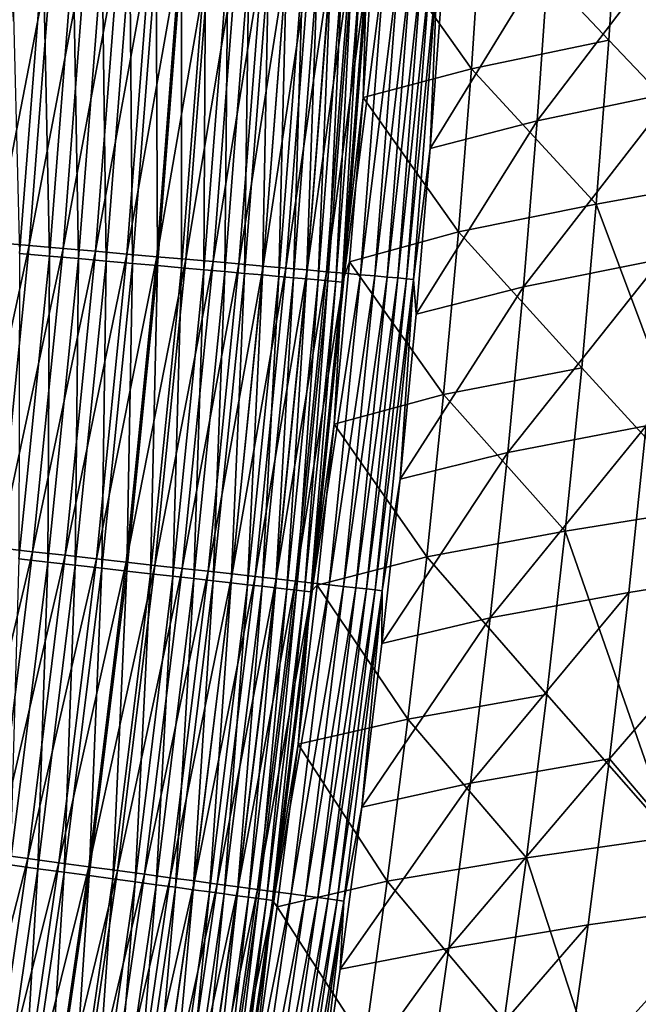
# Model space of a CAD drawing. Header units: metres. Extents: x 0 to 1400, y -1400 to 0.
# Tile 249 of 256: x 1252 to 1278, y -598 to -557. Entities that reach past the tile are written whole.
import ezdxf

# ---------------------------------------------------------------- set-up
doc = ezdxf.new("R2010")
doc.units = ezdxf.units.M

msp = doc.modelspace()

# ---------------------------------------------------------------- linework, layer by layer
at = {"layer": 'None'}
for points in [[(1282.763184, -563.29718, -311.780365), (1283.700562, -549.399353, -311.768768), (1277.67981, -550.602539, -367.761932)], [(1271.917725, -551.856812, -423.747559), (1277.238403, -557.498962, -367.766785), (1277.67981, -550.602539, -367.761932)], [(1277.238403, -557.498962, -367.766785), (1282.763184, -563.29718, -311.780365), (1277.67981, -550.602539, -367.761932)], [(1271.917725, -551.856812, -423.747559), (1267.388672, -552.950806, -468.886078), (1271.459595, -558.708496, -423.750793)], [(1277.238403, -557.498962, -367.766785), (1271.917725, -551.856812, -423.747559), (1271.459595, -558.708496, -423.750793)], [(1280.47644, -552.659485, -368.087372), (1274.221069, -560.892273, -424.044281), (1274.709839, -553.913086, -424.041046)], [(1274.221069, -560.892273, -424.044281), (1280.47644, -552.659485, -368.087372), (1280.004272, -559.684021, -368.092255)], [(1267.388672, -552.950806, -468.886078), (1266.904907, -559.915649, -468.8862), (1271.459595, -558.708496, -423.750793)], [(1266.904907, -559.915649, -468.8862), (1267.388672, -552.950806, -468.886078), (1267.047241, -554.620422, -470.465881)], [(1251.412598, -566.00293, -497.822571), (1252.394043, -553.292969, -497.822388), (1253.859619, -553.387695, -496.870026)], [(1251.412598, -566.00293, -497.822571), (1253.859619, -553.387695, -496.870026), (1252.875366, -566.13208, -496.870209)], [(1252.875366, -566.13208, -496.870209), (1253.859619, -553.387695, -496.870026), (1255.279907, -553.479492, -495.851532)], [(1255.279907, -553.479492, -495.851532), (1254.292847, -566.257263, -495.851746), (1252.875366, -566.13208, -496.870209)], [(1256.651611, -553.568176, -494.768951), (1254.292847, -566.257263, -495.851746), (1255.279907, -553.479492, -495.851532)], [(1256.651611, -553.568176, -494.768951), (1255.662109, -566.378235, -494.769165), (1254.292847, -566.257263, -495.851746)], [(1257.971924, -553.653564, -493.624268), (1255.662109, -566.378235, -494.769165), (1256.651611, -553.568176, -494.768951)], [(1252.463501, -566.464172, -493.45578), (1253.455444, -553.72998, -493.45578), (1252.147095, -553.644287, -494.39389)], [(1253.724731, -566.57666, -492.458649), (1253.455444, -553.72998, -493.45578), (1252.463501, -566.464172, -493.45578)], [(1253.455444, -553.72998, -493.45578), (1253.724731, -566.57666, -492.458649), (1254.719116, -553.812683, -492.458618)], [(1254.719116, -553.812683, -492.458618), (1253.724731, -566.57666, -492.458649), (1254.938721, -566.684937, -491.404266)], [(1254.938721, -566.684937, -491.404266), (1255.935425, -553.892334, -491.404236), (1254.719116, -553.812683, -492.458618)], [(1256.102661, -566.788818, -490.294678), (1255.935425, -553.892334, -491.404236), (1254.938721, -566.684937, -491.404266)], [(1255.662109, -566.378235, -494.769165), (1257.971924, -553.653564, -493.624268), (1256.979858, -566.494629, -493.624481)], [(1256.102661, -566.788818, -490.294678), (1257.101685, -553.96875, -490.294617), (1255.935425, -553.892334, -491.404236)], [(1257.214478, -566.888, -489.132263), (1257.101685, -553.96875, -490.294617), (1256.102661, -566.788818, -490.294678)], [(1256.979858, -566.494629, -493.624481), (1257.971924, -553.653564, -493.624268), (1259.238037, -553.735352, -492.419647)], [(1256.979858, -566.494629, -493.624481), (1259.238037, -553.735352, -492.419647), (1258.24353, -566.606201, -492.419861)], [(1257.214478, -566.888, -489.132263), (1258.215698, -554.041687, -489.132233), (1257.101685, -553.96875, -490.294617)], [(1258.24353, -566.606201, -492.419861), (1259.238037, -553.735352, -492.419647), (1260.447266, -553.813538, -491.157715)], [(1260.447266, -553.813538, -491.157715), (1259.450562, -566.71283, -491.157959), (1258.24353, -566.606201, -492.419861)], [(1261.597656, -553.887939, -489.841309), (1259.450562, -566.71283, -491.157959), (1260.447266, -553.813538, -491.157715)], [(1261.597656, -553.887939, -489.841309), (1260.598633, -566.81427, -489.841522), (1259.450562, -566.71283, -491.157959)], [(1262.686646, -553.958374, -488.473175), (1260.598633, -566.81427, -489.841522), (1261.597656, -553.887939, -489.841309)], [(1262.686646, -553.958374, -488.473175), (1261.685669, -566.910278, -488.473419), (1260.598633, -566.81427, -489.841522)], [(1263.712036, -554.024658, -487.056152), (1261.685669, -566.910278, -488.473419), (1262.686646, -553.958374, -488.473175)], [(1274.221069, -560.892273, -424.044281), (1269.734253, -562.050598, -469.177216), (1274.709839, -553.913086, -424.041046)], [(1269.734253, -562.050598, -469.177216), (1270.243652, -555.06488, -469.177277), (1274.709839, -553.913086, -424.041046)], [(1258.272095, -566.982361, -487.919678), (1258.215698, -554.041687, -489.132233), (1257.214478, -566.888, -489.132263)], [(1258.215698, -554.041687, -489.132233), (1258.272095, -566.982361, -487.919678), (1259.275269, -554.111084, -487.919617)], [(1259.275269, -554.111084, -487.919617), (1258.272095, -566.982361, -487.919678), (1259.273315, -567.071655, -486.659424)], [(1259.273315, -567.071655, -486.659424), (1260.278442, -554.176758, -486.659363), (1259.275269, -554.111084, -487.919617)], [(1260.216187, -567.155823, -485.354126), (1260.278442, -554.176758, -486.659363), (1259.273315, -567.071655, -486.659424)], [(1260.216187, -567.155823, -485.354126), (1261.223145, -554.238647, -485.354034), (1260.278442, -554.176758, -486.659363)], [(1261.098389, -567.234558, -484.006348), (1261.223145, -554.238647, -485.354034), (1260.216187, -567.155823, -485.354126)], [(1261.098389, -567.234558, -484.006348), (1262.107056, -554.29657, -484.006226), (1261.223145, -554.238647, -485.354034)], [(1261.917847, -567.307678, -482.618652), (1262.107056, -554.29657, -484.006226), (1261.098389, -567.234558, -484.006348)], [(1263.712036, -554.024658, -487.056152), (1262.709106, -567.000671, -487.056396), (1261.685669, -566.910278, -488.473419)], [(1261.917847, -567.307678, -482.618652), (1262.928223, -554.350342, -482.61853), (1262.107056, -554.29657, -484.006226)], [(1262.672607, -567.375, -481.193634), (1262.928223, -554.350342, -482.61853), (1261.917847, -567.307678, -482.618652)], [(1262.672607, -567.375, -481.193634), (1263.684448, -554.399902, -481.193481), (1262.928223, -554.350342, -482.61853)], [(1263.360718, -567.436462, -479.73407), (1263.684448, -554.399902, -481.193481), (1262.672607, -567.375, -481.193634)], [(1264.671631, -554.086731, -485.593048), (1262.709106, -567.000671, -487.056396), (1263.712036, -554.024658, -487.056152)], [(1264.671631, -554.086731, -485.593048), (1263.66687, -567.085327, -485.593262), (1262.709106, -567.000671, -487.056396)], [(1263.360718, -567.436462, -479.73407), (1264.373779, -554.445068, -479.733917), (1263.684448, -554.399902, -481.193481)], [(1265.56311, -554.144348, -484.086609), (1263.66687, -567.085327, -485.593262), (1264.671631, -554.086731, -485.593048)], [(1265.56311, -554.144348, -484.086609), (1264.556641, -567.16394, -484.086823), (1263.66687, -567.085327, -485.593262)], [(1266.384033, -554.197449, -482.539642), (1264.556641, -567.16394, -484.086823), (1265.56311, -554.144348, -484.086609)], [(1266.384033, -554.197449, -482.539642), (1265.376099, -567.236328, -482.539856), (1264.556641, -567.16394, -484.086823)], [(1267.132568, -554.24585, -480.9552), (1265.376099, -567.236328, -482.539856), (1266.384033, -554.197449, -482.539642)], [(1267.132568, -554.24585, -480.9552), (1266.123047, -567.302368, -480.955414), (1265.376099, -567.236328, -482.539856)], [(1267.807129, -554.28949, -479.337311), (1266.123047, -567.302368, -480.955414), (1267.132568, -554.24585, -480.9552)], [(1267.807129, -554.28949, -479.337311), (1266.796509, -567.361877, -479.337524), (1266.123047, -567.302368, -480.955414)], [(1268.40686, -554.328308, -477.690155), (1266.796509, -567.361877, -479.337524), (1267.807129, -554.28949, -479.337311)], [(1268.40686, -554.328308, -477.690155), (1267.395142, -567.414795, -477.690369), (1266.796509, -567.361877, -479.337524)], [(1268.930664, -554.362244, -476.018066), (1267.395142, -567.414795, -477.690369), (1268.40686, -554.328308, -477.690155)], [(1268.930664, -554.362244, -476.018066), (1267.917847, -567.460999, -476.01828), (1267.395142, -567.414795, -477.690369)], [(1269.377441, -554.391113, -474.325256), (1267.917847, -567.460999, -476.01828), (1268.930664, -554.362244, -476.018066)], [(1269.377441, -554.391113, -474.325256), (1268.36377, -567.500427, -474.325439), (1267.917847, -567.460999, -476.01828)], [(1269.745972, -554.415039, -472.615936), (1268.36377, -567.500427, -474.325439), (1269.377441, -554.391113, -474.325256)], [(1268.731689, -567.532959, -472.616119), (1268.36377, -567.500427, -474.325439), (1269.745972, -554.415039, -472.615936)], [(1269.745972, -554.415039, -472.615936), (1270.035278, -554.433777, -470.894409), (1268.731689, -567.532959, -472.616119)], [(1263.980957, -567.491821, -478.243683), (1264.373779, -554.445068, -479.733917), (1263.360718, -567.436462, -479.73407)], [(1263.980957, -567.491821, -478.243683), (1264.995239, -554.48584, -478.2435), (1264.373779, -554.445068, -479.733917)], [(1264.532349, -567.541016, -476.726349), (1264.995239, -554.48584, -478.2435), (1263.980957, -567.491821, -478.243683)], [(1264.532349, -567.541016, -476.726349), (1265.547607, -554.522034, -476.726166), (1264.995239, -554.48584, -478.2435)], [(1265.013794, -567.584045, -475.186035), (1265.547607, -554.522034, -476.726166), (1264.532349, -567.541016, -476.726349)], [(1265.013794, -567.584045, -475.186035), (1266.030029, -554.55365, -475.185822), (1265.547607, -554.522034, -476.726166)], [(1265.424438, -567.620728, -473.626617), (1266.030029, -554.55365, -475.185822), (1265.013794, -567.584045, -475.186035)], [(1265.424438, -567.620728, -473.626617), (1266.441406, -554.580627, -473.626373), (1266.030029, -554.55365, -475.185822)], [(1265.424438, -567.620728, -473.626617), (1265.763184, -567.651001, -472.052002), (1266.441406, -554.580627, -473.626373)], [(1265.763184, -567.651001, -472.052002), (1266.780884, -554.602905, -472.051758), (1266.441406, -554.580627, -473.626373)], [(1265.763184, -567.651001, -472.052002), (1266.029053, -567.674744, -470.466156), (1266.780884, -554.602905, -472.051758)], [(1266.029053, -567.674744, -470.466156), (1267.047241, -554.620422, -470.465881), (1266.780884, -554.602905, -472.051758)], [(1266.029053, -567.674744, -470.466156), (1266.904907, -559.915649, -468.8862), (1267.047241, -554.620422, -470.465881)], [(1270.035278, -554.433777, -470.894409), (1269.020508, -567.558533, -470.894562), (1268.731689, -567.532959, -472.616119)], [(1270.035278, -554.433777, -470.894409), (1269.734253, -562.050598, -469.177216), (1269.020508, -567.558533, -470.894562)], [(1270.035278, -554.433777, -470.894409), (1270.243652, -555.06488, -469.177277), (1269.734253, -562.050598, -469.177216)], [(1276.712158, -564.389893, -367.771606), (1277.238403, -557.498962, -367.766785), (1271.459595, -558.708496, -423.750793)], [(1282.763184, -563.29718, -311.780365), (1277.238403, -557.498962, -367.766785), (1276.712158, -564.389893, -367.771606)], [(1271.459595, -558.708496, -423.750793), (1266.904907, -559.915649, -468.8862), (1270.917114, -565.554749, -423.754028)], [(1270.917114, -565.554749, -423.754028), (1276.712158, -564.389893, -367.771606), (1271.459595, -558.708496, -423.750793)], [(1273.64624, -567.866638, -424.047516), (1280.004272, -559.684021, -368.092255), (1279.445557, -566.703796, -368.097107)], [(1273.64624, -567.866638, -424.047516), (1274.221069, -560.892273, -424.044281), (1280.004272, -559.684021, -368.092255)], [(1266.029053, -567.674744, -470.466156), (1266.338867, -566.818542, -468.885834), (1266.904907, -559.915649, -468.8862)], [(1266.904907, -559.915649, -468.8862), (1266.338867, -566.818542, -468.885834), (1270.917114, -565.554749, -423.754028)], [(1273.64624, -567.866638, -424.047516), (1269.138916, -569.018921, -469.176636), (1274.221069, -560.892273, -424.044281)], [(1269.138916, -569.018921, -469.176636), (1269.734253, -562.050598, -469.177216), (1274.221069, -560.892273, -424.044281)], [(1269.734253, -562.050598, -469.177216), (1269.138916, -569.018921, -469.176636), (1269.020508, -567.558533, -470.894562)], [(1281.489258, -577.168518, -311.791626), (1282.763184, -563.29718, -311.780365), (1276.712158, -564.389893, -367.771606)], [(1270.917114, -565.554749, -423.754028), (1276.102173, -571.274292, -367.776367), (1276.712158, -564.389893, -367.771606)], [(1276.102173, -571.274292, -367.776367), (1281.489258, -577.168518, -311.791626), (1276.712158, -564.389893, -367.771606)], [(1270.917114, -565.554749, -423.754028), (1266.338867, -566.818542, -468.885834), (1270.291382, -572.394531, -423.757233)], [(1270.917114, -565.554749, -423.754028), (1270.291382, -572.394531, -423.757233), (1276.102173, -571.274292, -367.776367)], [(1250.140259, -578.690063, -497.822418), (1251.412598, -566.00293, -497.822571), (1252.875366, -566.13208, -496.870209)], [(1252.875366, -566.13208, -496.870209), (1251.599609, -578.852966, -496.870026), (1250.140259, -578.690063, -497.822418)], [(1254.292847, -566.257263, -495.851746), (1251.599609, -578.852966, -496.870026), (1252.875366, -566.13208, -496.870209)], [(1254.292847, -566.257263, -495.851746), (1253.013672, -579.010803, -495.851501), (1251.599609, -578.852966, -496.870026)], [(1255.662109, -566.378235, -494.769165), (1253.013672, -579.010803, -495.851501), (1254.292847, -566.257263, -495.851746)], [(1253.013672, -579.010803, -495.851501), (1255.662109, -566.378235, -494.769165), (1254.379517, -579.163269, -494.76886)], [(1254.379517, -579.163269, -494.76886), (1255.662109, -566.378235, -494.769165), (1256.979858, -566.494629, -493.624481)], [(1252.438721, -579.315613, -492.45816), (1253.724731, -566.57666, -492.458649), (1252.463501, -566.464172, -493.45578)], [(1253.649658, -579.451904, -491.403748), (1253.724731, -566.57666, -492.458649), (1252.438721, -579.315613, -492.45816)], [(1253.724731, -566.57666, -492.458649), (1253.649658, -579.451904, -491.403748), (1254.938721, -566.684937, -491.404266)], [(1254.938721, -566.684937, -491.404266), (1253.649658, -579.451904, -491.403748), (1254.810791, -579.582581, -490.294098)], [(1254.379517, -579.163269, -494.76886), (1256.979858, -566.494629, -493.624481), (1255.694214, -579.309998, -493.624146)], [(1254.810791, -579.582581, -490.294098), (1256.102661, -566.788818, -490.294678), (1254.938721, -566.684937, -491.404266)], [(1255.919922, -579.707397, -489.131653), (1256.102661, -566.788818, -490.294678), (1254.810791, -579.582581, -490.294098)], [(1255.694214, -579.309998, -493.624146), (1256.979858, -566.494629, -493.624481), (1258.24353, -566.606201, -492.419861)], [(1258.24353, -566.606201, -492.419861), (1256.954712, -579.450684, -492.419464), (1255.694214, -579.309998, -493.624146)], [(1255.919922, -579.707397, -489.131653), (1257.214478, -566.888, -489.132263), (1256.102661, -566.788818, -490.294678)], [(1259.450562, -566.71283, -491.157959), (1256.954712, -579.450684, -492.419464), (1258.24353, -566.606201, -492.419861)], [(1259.450562, -566.71283, -491.157959), (1258.158813, -579.585144, -491.157471), (1256.954712, -579.450684, -492.419464)], [(1260.598633, -566.81427, -489.841522), (1258.158813, -579.585144, -491.157471), (1259.450562, -566.71283, -491.157959)], [(1260.598633, -566.81427, -489.841522), (1259.304199, -579.713013, -489.841003), (1258.158813, -579.585144, -491.157471)], [(1261.685669, -566.910278, -488.473419), (1259.304199, -579.713013, -489.841003), (1260.598633, -566.81427, -489.841522)], [(1266.338867, -566.818542, -468.885834), (1265.69458, -573.650879, -468.88501), (1270.291382, -572.394531, -423.757233)], [(1265.69458, -573.650879, -468.88501), (1266.338867, -566.818542, -468.885834), (1266.029053, -567.674744, -470.466156)], [(1272.986694, -574.834839, -424.05069), (1273.64624, -567.866638, -424.047516), (1279.445557, -566.703796, -368.097107)], [(1272.986694, -574.834839, -424.05069), (1279.445557, -566.703796, -368.097107), (1278.801636, -573.717407, -368.101929)], [(1256.974976, -579.826172, -487.919006), (1257.214478, -566.888, -489.132263), (1255.919922, -579.707397, -489.131653)], [(1256.974976, -579.826172, -487.919006), (1258.272095, -566.982361, -487.919678), (1257.214478, -566.888, -489.132263)], [(1257.973633, -579.938599, -486.658722), (1258.272095, -566.982361, -487.919678), (1256.974976, -579.826172, -487.919006)], [(1258.272095, -566.982361, -487.919678), (1257.973633, -579.938599, -486.658722), (1259.273315, -567.071655, -486.659424)], [(1259.273315, -567.071655, -486.659424), (1257.973633, -579.938599, -486.658722), (1258.914185, -580.044495, -485.353363)], [(1258.914185, -580.044495, -485.353363), (1260.216187, -567.155823, -485.354126), (1259.273315, -567.071655, -486.659424)], [(1259.794189, -580.143555, -484.005524), (1260.216187, -567.155823, -485.354126), (1258.914185, -580.044495, -485.353363)], [(1261.685669, -566.910278, -488.473419), (1260.38855, -579.834045, -488.472839), (1259.304199, -579.713013, -489.841003)], [(1259.794189, -580.143555, -484.005524), (1261.098389, -567.234558, -484.006348), (1260.216187, -567.155823, -485.354126)], [(1260.611694, -580.235596, -482.617798), (1261.098389, -567.234558, -484.006348), (1259.794189, -580.143555, -484.005524)], [(1262.709106, -567.000671, -487.056396), (1260.38855, -579.834045, -488.472839), (1261.685669, -566.910278, -488.473419)], [(1262.709106, -567.000671, -487.056396), (1261.409546, -579.947998, -487.055756), (1260.38855, -579.834045, -488.472839)], [(1260.611694, -580.235596, -482.617798), (1261.917847, -567.307678, -482.618652), (1261.098389, -567.234558, -484.006348)], [(1263.66687, -567.085327, -485.593262), (1261.409546, -579.947998, -487.055756), (1262.709106, -567.000671, -487.056396)], [(1263.66687, -567.085327, -485.593262), (1262.36499, -580.054688, -485.59256), (1261.409546, -579.947998, -487.055756)], [(1264.556641, -567.16394, -484.086823), (1262.36499, -580.054688, -485.59256), (1263.66687, -567.085327, -485.593262)], [(1264.556641, -567.16394, -484.086823), (1263.252563, -580.153809, -484.086029), (1262.36499, -580.054688, -485.59256)], [(1265.376099, -567.236328, -482.539856), (1263.252563, -580.153809, -484.086029), (1264.556641, -567.16394, -484.086823)], [(1265.376099, -567.236328, -482.539856), (1264.070068, -580.245056, -482.539001), (1263.252563, -580.153809, -484.086029)], [(1266.123047, -567.302368, -480.955414), (1264.070068, -580.245056, -482.539001), (1265.376099, -567.236328, -482.539856)], [(1261.364624, -580.320374, -481.192719), (1261.917847, -567.307678, -482.618652), (1260.611694, -580.235596, -482.617798)], [(1261.364624, -580.320374, -481.192719), (1262.672607, -567.375, -481.193634), (1261.917847, -567.307678, -482.618652)], [(1262.050903, -580.397644, -479.733124), (1262.672607, -567.375, -481.193634), (1261.364624, -580.320374, -481.192719)], [(1262.050903, -580.397644, -479.733124), (1263.360718, -567.436462, -479.73407), (1262.672607, -567.375, -481.193634)], [(1262.669556, -580.467346, -478.242676), (1263.360718, -567.436462, -479.73407), (1262.050903, -580.397644, -479.733124)], [(1262.669556, -580.467346, -478.242676), (1263.980957, -567.491821, -478.243683), (1263.360718, -567.436462, -479.73407)], [(1263.219604, -580.529236, -476.725311), (1263.980957, -567.491821, -478.243683), (1262.669556, -580.467346, -478.242676)], [(1263.219604, -580.529236, -476.725311), (1264.532349, -567.541016, -476.726349), (1263.980957, -567.491821, -478.243683)], [(1263.699829, -580.583374, -475.184937), (1264.532349, -567.541016, -476.726349), (1263.219604, -580.529236, -476.725311)], [(1263.699829, -580.583374, -475.184937), (1265.013794, -567.584045, -475.186035), (1264.532349, -567.541016, -476.726349)], [(1264.109375, -580.629517, -473.625488), (1265.013794, -567.584045, -475.186035), (1263.699829, -580.583374, -475.184937)], [(1266.123047, -567.302368, -480.955414), (1264.815308, -580.328308, -480.954468), (1264.070068, -580.245056, -482.539001)], [(1264.109375, -580.629517, -473.625488), (1265.424438, -567.620728, -473.626617), (1265.013794, -567.584045, -475.186035)], [(1264.109375, -580.629517, -473.625488), (1264.447266, -580.667603, -472.050842), (1265.424438, -567.620728, -473.626617)], [(1264.447266, -580.667603, -472.050842), (1265.763184, -567.651001, -472.052002), (1265.424438, -567.620728, -473.626617)], [(1264.447266, -580.667603, -472.050842), (1264.712524, -580.69751, -470.464966), (1265.763184, -567.651001, -472.052002)], [(1264.712524, -580.69751, -470.464966), (1266.029053, -567.674744, -470.466156), (1265.763184, -567.651001, -472.052002)], [(1266.796509, -567.361877, -479.337524), (1264.815308, -580.328308, -480.954468), (1266.123047, -567.302368, -480.955414)], [(1266.796509, -567.361877, -479.337524), (1265.487061, -580.40332, -479.336487), (1264.815308, -580.328308, -480.954468)], [(1267.395142, -567.414795, -477.690369), (1265.487061, -580.40332, -479.336487), (1266.796509, -567.361877, -479.337524)], [(1267.395142, -567.414795, -477.690369), (1266.084229, -580.470032, -477.68927), (1265.487061, -580.40332, -479.336487)], [(1267.917847, -567.460999, -476.01828), (1266.084229, -580.470032, -477.68927), (1267.395142, -567.414795, -477.690369)], [(1267.917847, -567.460999, -476.01828), (1266.605713, -580.528259, -476.01709), (1266.084229, -580.470032, -477.68927)], [(1268.36377, -567.500427, -474.325439), (1266.605713, -580.528259, -476.01709), (1267.917847, -567.460999, -476.01828)], [(1267.050415, -580.577942, -474.324158), (1266.605713, -580.528259, -476.01709), (1268.36377, -567.500427, -474.325439)], [(1267.050415, -580.577942, -474.324158), (1268.36377, -567.500427, -474.325439), (1268.731689, -567.532959, -472.616119)], [(1267.41748, -580.618958, -472.614777), (1267.050415, -580.577942, -474.324158), (1268.731689, -567.532959, -472.616119)], [(1268.731689, -567.532959, -472.616119), (1269.020508, -567.558533, -470.894562), (1267.41748, -580.618958, -472.614777)], [(1269.020508, -567.558533, -470.894562), (1267.705566, -580.651184, -470.893158), (1267.41748, -580.618958, -472.614777)], [(1269.020508, -567.558533, -470.894562), (1268.459961, -575.9599, -469.175629), (1267.705566, -580.651184, -470.893158)], [(1269.020508, -567.558533, -470.894562), (1269.138916, -569.018921, -469.176636), (1268.459961, -575.9599, -469.175629)], [(1264.712524, -580.69751, -470.464966), (1265.69458, -573.650879, -468.88501), (1266.029053, -567.674744, -470.466156)], [(1272.986694, -574.834839, -424.05069), (1268.459961, -575.9599, -469.175629), (1273.64624, -567.866638, -424.047516)], [(1268.459961, -575.9599, -469.175629), (1269.138916, -569.018921, -469.176636), (1273.64624, -567.866638, -424.047516)], [(1270.291382, -572.394531, -423.757233), (1275.409424, -578.151123, -367.781067), (1276.102173, -571.274292, -367.776367)], [(1276.102173, -571.274292, -367.776367), (1275.409424, -578.151123, -367.781067), (1281.489258, -577.168518, -311.791626)], [(1270.291382, -572.394531, -423.757233), (1265.69458, -573.650879, -468.88501), (1269.583374, -579.226746, -423.760406)], [(1270.291382, -572.394531, -423.757233), (1269.583374, -579.226746, -423.760406), (1275.409424, -578.151123, -367.781067)], [(1264.712524, -580.69751, -470.464966), (1264.975098, -580.413574, -468.883789), (1265.69458, -573.650879, -468.88501)], [(1265.69458, -573.650879, -468.88501), (1264.975098, -580.413574, -468.883789), (1269.583374, -579.226746, -423.760406)], [(1278.801636, -573.717407, -368.101929), (1278.073364, -580.723389, -368.106659), (1272.243286, -581.79541, -424.053802)], [(1272.243286, -581.79541, -424.053802), (1272.986694, -574.834839, -424.05069), (1278.801636, -573.717407, -368.101929)], [(1284.157959, -579.746582, -312.140656), (1278.073364, -580.723389, -368.106659), (1278.801636, -573.717407, -368.101929)], [(1272.243286, -581.79541, -424.053802), (1267.699341, -582.872986, -469.174164), (1272.986694, -574.834839, -424.05069)], [(1267.699341, -582.872986, -469.174164), (1268.459961, -575.9599, -469.175629), (1272.986694, -574.834839, -424.05069)], [(1268.459961, -575.9599, -469.175629), (1267.699341, -582.872986, -469.174164), (1267.705566, -580.651184, -470.893158)], [(1275.409424, -578.151123, -367.781067), (1279.887085, -591.005493, -311.80249), (1281.489258, -577.168518, -311.791626)], [(1269.583374, -579.226746, -423.760406), (1274.634888, -585.019409, -367.785706), (1275.409424, -578.151123, -367.781067)], [(1275.409424, -578.151123, -367.781067), (1274.634888, -585.019409, -367.785706), (1279.887085, -591.005493, -311.80249)], [(1253.013672, -579.010803, -495.851501), (1250.039673, -591.541382, -496.869446), (1251.599609, -578.852966, -496.870026)], [(1250.039673, -591.541382, -496.869446), (1253.013672, -579.010803, -495.851501), (1251.449707, -591.731079, -495.8508)], [(1251.449707, -591.731079, -495.8508), (1253.013672, -579.010803, -495.851501), (1254.379517, -579.163269, -494.76886)], [(1251.449707, -591.731079, -495.8508), (1254.379517, -579.163269, -494.76886), (1252.811646, -591.914368, -494.768066)], [(1252.811646, -591.914368, -494.768066), (1254.379517, -579.163269, -494.76886), (1255.694214, -579.309998, -493.624146)], [(1269.583374, -579.226746, -423.760406), (1264.975098, -580.413574, -468.883789), (1268.794067, -586.050415, -423.76358)], [(1269.583374, -579.226746, -423.760406), (1268.794067, -586.050415, -423.76358), (1274.634888, -585.019409, -367.785706)], [(1252.07605, -592.184265, -491.40271), (1253.649658, -579.451904, -491.403748), (1252.438721, -579.315613, -492.45816)], [(1253.233765, -592.341187, -490.292938), (1253.649658, -579.451904, -491.403748), (1252.07605, -592.184265, -491.40271)], [(1255.694214, -579.309998, -493.624146), (1254.122437, -592.09082, -493.62323), (1252.811646, -591.914368, -494.768066)], [(1253.649658, -579.451904, -491.403748), (1253.233765, -592.341187, -490.292938), (1254.810791, -579.582581, -490.294098)], [(1254.810791, -579.582581, -490.294098), (1253.233765, -592.341187, -490.292938), (1254.3396, -592.491089, -489.130402)], [(1256.954712, -579.450684, -492.419464), (1254.122437, -592.09082, -493.62323), (1255.694214, -579.309998, -493.624146)], [(1256.954712, -579.450684, -492.419464), (1255.379395, -592.259949, -492.418427), (1254.122437, -592.09082, -493.62323)], [(1254.3396, -592.491089, -489.130402), (1255.919922, -579.707397, -489.131653), (1254.810791, -579.582581, -490.294098)], [(1258.158813, -579.585144, -491.157471), (1255.379395, -592.259949, -492.418427), (1256.954712, -579.450684, -492.419464)], [(1258.158813, -579.585144, -491.157471), (1256.580078, -592.421509, -491.156311), (1255.379395, -592.259949, -492.418427)], [(1259.304199, -579.713013, -489.841003), (1256.580078, -592.421509, -491.156311), (1258.158813, -579.585144, -491.157471)], [(1255.391479, -592.633667, -487.917633), (1255.919922, -579.707397, -489.131653), (1254.3396, -592.491089, -489.130402)], [(1255.391479, -592.633667, -487.917633), (1256.974976, -579.826172, -487.919006), (1255.919922, -579.707397, -489.131653)], [(1256.387329, -592.768677, -486.657227), (1256.974976, -579.826172, -487.919006), (1255.391479, -592.633667, -487.917633)], [(1256.387329, -592.768677, -486.657227), (1257.973633, -579.938599, -486.658722), (1256.974976, -579.826172, -487.919006)], [(1257.324951, -592.895813, -485.351746), (1257.973633, -579.938599, -486.658722), (1256.387329, -592.768677, -486.657227)], [(1259.304199, -579.713013, -489.841003), (1257.722168, -592.575256, -489.839722), (1256.580078, -592.421509, -491.156311)], [(1257.973633, -579.938599, -486.658722), (1257.324951, -592.895813, -485.351746), (1258.914185, -580.044495, -485.353363)], [(1258.914185, -580.044495, -485.353363), (1257.324951, -592.895813, -485.351746), (1258.202393, -593.014771, -484.003784)], [(1260.38855, -579.834045, -488.472839), (1257.722168, -592.575256, -489.839722), (1259.304199, -579.713013, -489.841003)], [(1260.38855, -579.834045, -488.472839), (1258.803345, -592.720764, -488.471405), (1257.722168, -592.575256, -489.839722)], [(1258.202393, -593.014771, -484.003784), (1259.794189, -580.143555, -484.005524), (1258.914185, -580.044495, -485.353363)], [(1261.409546, -579.947998, -487.055756), (1258.803345, -592.720764, -488.471405), (1260.38855, -579.834045, -488.472839)], [(1261.409546, -579.947998, -487.055756), (1259.821289, -592.857788, -487.054169), (1258.803345, -592.720764, -488.471405)], [(1262.36499, -580.054688, -485.59256), (1259.821289, -592.857788, -487.054169), (1261.409546, -579.947998, -487.055756)], [(1262.36499, -580.054688, -485.59256), (1260.774048, -592.985962, -485.590851), (1259.821289, -592.857788, -487.054169)], [(1263.252563, -580.153809, -484.086029), (1260.774048, -592.985962, -485.590851), (1262.36499, -580.054688, -485.59256)], [(1284.157959, -579.746582, -312.140656), (1282.479614, -593.842346, -312.151825), (1277.261719, -587.72052, -368.111328)], [(1277.261719, -587.72052, -368.111328), (1278.073364, -580.723389, -368.106659), (1284.157959, -579.746582, -312.140656)], [(1259.017456, -593.125244, -482.615936), (1259.794189, -580.143555, -484.005524), (1258.202393, -593.014771, -484.003784)], [(1259.017456, -593.125244, -482.615936), (1260.611694, -580.235596, -482.617798), (1259.794189, -580.143555, -484.005524)], [(1259.768066, -593.227051, -481.190765), (1260.611694, -580.235596, -482.617798), (1259.017456, -593.125244, -482.615936)], [(1259.768066, -593.227051, -481.190765), (1261.364624, -580.320374, -481.192719), (1260.611694, -580.235596, -482.617798)], [(1260.452393, -593.319824, -479.731049), (1261.364624, -580.320374, -481.192719), (1259.768066, -593.227051, -481.190765)], [(1260.452393, -593.319824, -479.731049), (1262.050903, -580.397644, -479.733124), (1261.364624, -580.320374, -481.192719)], [(1260.452393, -593.319824, -479.731049), (1261.069092, -593.403442, -478.240479), (1262.050903, -580.397644, -479.733124)], [(1263.252563, -580.153809, -484.086029), (1261.658936, -593.105103, -484.084167), (1260.774048, -592.985962, -485.590851)], [(1261.069092, -593.403442, -478.240479), (1262.669556, -580.467346, -478.242676), (1262.050903, -580.397644, -479.733124)], [(1261.617432, -593.477783, -476.723022), (1262.669556, -580.467346, -478.242676), (1261.069092, -593.403442, -478.240479)], [(1261.617432, -593.477783, -476.723022), (1263.219604, -580.529236, -476.725311), (1262.669556, -580.467346, -478.242676)], [(1264.070068, -580.245056, -482.539001), (1261.658936, -593.105103, -484.084167), (1263.252563, -580.153809, -484.086029)], [(1264.070068, -580.245056, -482.539001), (1262.473999, -593.214844, -482.536987), (1261.658936, -593.105103, -484.084167)], [(1264.815308, -580.328308, -480.954468), (1262.473999, -593.214844, -482.536987), (1264.070068, -580.245056, -482.539001)], [(1264.815308, -580.328308, -480.954468), (1263.217041, -593.314819, -480.952332), (1262.473999, -593.214844, -482.536987)], [(1265.487061, -580.40332, -479.336487), (1263.217041, -593.314819, -480.952332), (1264.815308, -580.328308, -480.954468)], [(1265.487061, -580.40332, -479.336487), (1263.886841, -593.404968, -479.334198), (1263.217041, -593.314819, -480.952332)], [(1266.084229, -580.470032, -477.68927), (1263.886841, -593.404968, -479.334198), (1265.487061, -580.40332, -479.336487)], [(1266.084229, -580.470032, -477.68927), (1264.482178, -593.485168, -477.686829), (1263.886841, -593.404968, -479.334198)], [(1264.975098, -580.413574, -468.883789), (1264.18335, -587.107788, -468.882141), (1268.794067, -586.050415, -423.76358)], [(1264.18335, -587.107788, -468.882141), (1264.975098, -580.413574, -468.883789), (1264.712524, -580.69751, -470.464966)], [(1266.605713, -580.528259, -476.01709), (1264.482178, -593.485168, -477.686829), (1266.084229, -580.470032, -477.68927)], [(1262.096191, -593.542725, -475.182556), (1263.219604, -580.529236, -476.725311), (1261.617432, -593.477783, -476.723022)], [(1262.096191, -593.542725, -475.182556), (1263.699829, -580.583374, -475.184937), (1263.219604, -580.529236, -476.725311)], [(1262.504517, -593.598145, -473.622986), (1263.699829, -580.583374, -475.184937), (1262.096191, -593.542725, -475.182556)], [(1262.504517, -593.598145, -473.622986), (1264.109375, -580.629517, -473.625488), (1263.699829, -580.583374, -475.184937)], [(1262.504517, -593.598145, -473.622986), (1262.841309, -593.643799, -472.048248), (1264.109375, -580.629517, -473.625488)], [(1262.841309, -593.643799, -472.048248), (1264.447266, -580.667603, -472.050842), (1264.109375, -580.629517, -473.625488)], [(1262.841309, -593.643799, -472.048248), (1263.105591, -593.679688, -470.46228), (1264.447266, -580.667603, -472.050842)], [(1263.105591, -593.679688, -470.46228), (1264.712524, -580.69751, -470.464966), (1264.447266, -580.667603, -472.050842)], [(1263.105591, -593.679688, -470.46228), (1264.18335, -587.107788, -468.882141), (1264.712524, -580.69751, -470.464966)], [(1265.002075, -593.555176, -476.014496), (1264.482178, -593.485168, -477.686829), (1266.605713, -580.528259, -476.01709)], [(1265.002075, -593.555176, -476.014496), (1266.605713, -580.528259, -476.01709), (1267.050415, -580.577942, -474.324158)], [(1265.445557, -593.614868, -474.321442), (1265.002075, -593.555176, -476.014496), (1267.050415, -580.577942, -474.324158)], [(1265.445557, -593.614868, -474.321442), (1267.050415, -580.577942, -474.324158), (1267.41748, -580.618958, -472.614777)], [(1265.811401, -593.664124, -472.611908), (1265.445557, -593.614868, -474.321442), (1267.41748, -580.618958, -472.614777)], [(1267.41748, -580.618958, -472.614777), (1267.705566, -580.651184, -470.893158), (1265.811401, -593.664124, -472.611908)], [(1267.705566, -580.651184, -470.893158), (1266.098511, -593.70282, -470.890167), (1265.811401, -593.664124, -472.611908)], [(1267.705566, -580.651184, -470.893158), (1266.858521, -589.757629, -469.172272), (1266.098511, -593.70282, -470.890167)], [(1267.705566, -580.651184, -470.893158), (1267.699341, -582.872986, -469.174164), (1266.858521, -589.757629, -469.172272)], [(1278.073364, -580.723389, -368.106659), (1271.417114, -588.747009, -424.056854), (1272.243286, -581.79541, -424.053802)], [(1271.417114, -588.747009, -424.056854), (1278.073364, -580.723389, -368.106659), (1277.261719, -587.72052, -368.111328)], [(1271.417114, -588.747009, -424.056854), (1266.858521, -589.757629, -469.172272), (1272.243286, -581.79541, -424.053802)], [(1266.858521, -589.757629, -469.172272), (1267.699341, -582.872986, -469.174164), (1272.243286, -581.79541, -424.053802)], [(1268.794067, -586.050415, -423.76358), (1273.779541, -591.878235, -367.790253), (1274.634888, -585.019409, -367.785706)], [(1274.634888, -585.019409, -367.785706), (1273.779541, -591.878235, -367.790253), (1279.887085, -591.005493, -311.80249)], [(1268.794067, -586.050415, -423.76358), (1264.18335, -587.107788, -468.882141), (1267.924438, -592.864624, -423.766693)], [(1267.924438, -592.864624, -423.766693), (1273.779541, -591.878235, -367.790253), (1268.794067, -586.050415, -423.76358)], [(1263.105591, -593.679688, -470.46228), (1263.293335, -593.946411, -468.880035), (1264.18335, -587.107788, -468.882141)], [(1264.18335, -587.107788, -468.882141), (1263.293335, -593.946411, -468.880035), (1267.924438, -592.864624, -423.766693)], [(1277.261719, -587.72052, -368.111328), (1276.367798, -594.707214, -368.115936), (1270.509033, -595.688171, -424.059845)], [(1270.509033, -595.688171, -424.059845), (1271.417114, -588.747009, -424.056854), (1277.261719, -587.72052, -368.111328)], [(1282.479614, -593.842346, -312.151825), (1276.367798, -594.707214, -368.115936), (1277.261719, -587.72052, -368.111328)], [(1270.509033, -595.688171, -424.059845), (1265.94519, -596.571655, -469.169952), (1271.417114, -588.747009, -424.056854)], [(1265.94519, -596.571655, -469.169952), (1266.858521, -589.757629, -469.172272), (1271.417114, -588.747009, -424.056854)], [(1266.858521, -589.757629, -469.172272), (1265.94519, -596.571655, -469.169952), (1266.098511, -593.70282, -470.890167)], [(1279.887085, -591.005493, -311.80249), (1273.779541, -591.878235, -367.790253), (1277.964111, -604.801636, -311.812927)], [(1279.887085, -591.005493, -311.80249), (1277.964111, -604.801636, -311.812927), (1284.469116, -604.02478, -255.829636)], [(1249.608521, -604.409363, -495.84964), (1251.449707, -591.731079, -495.8508), (1252.811646, -591.914368, -494.768066)], [(1252.811646, -591.914368, -494.768066), (1250.965942, -604.622742, -494.766754), (1249.608521, -604.409363, -495.84964)], [(1254.122437, -592.09082, -493.62323), (1250.965942, -604.622742, -494.766754), (1252.811646, -591.914368, -494.768066)], [(1254.122437, -592.09082, -493.62323), (1252.272461, -604.828125, -493.621735), (1250.965942, -604.622742, -494.766754)], [(1255.379395, -592.259949, -492.418427), (1252.272461, -604.828125, -493.621735), (1254.122437, -592.09082, -493.62323)], [(1272.84436, -598.726807, -367.794708), (1273.779541, -591.878235, -367.790253), (1267.924438, -592.864624, -423.766693)], [(1273.779541, -591.878235, -367.790253), (1272.84436, -598.726807, -367.794708), (1277.964111, -604.801636, -311.812927)], [(1251.379028, -605.055725, -490.291168), (1253.233765, -592.341187, -490.292938), (1252.07605, -592.184265, -491.40271)], [(1252.481201, -605.230103, -489.128418), (1253.233765, -592.341187, -490.292938), (1251.379028, -605.055725, -490.291168)], [(1255.379395, -592.259949, -492.418427), (1253.525269, -605.025024, -492.416748), (1252.272461, -604.828125, -493.621735)], [(1253.233765, -592.341187, -490.292938), (1252.481201, -605.230103, -489.128418), (1254.3396, -592.491089, -489.130402)], [(1254.3396, -592.491089, -489.130402), (1252.481201, -605.230103, -489.128418), (1253.529541, -605.395996, -487.915466)], [(1256.580078, -592.421509, -491.156311), (1253.525269, -605.025024, -492.416748), (1255.379395, -592.259949, -492.418427)], [(1256.580078, -592.421509, -491.156311), (1254.721802, -605.213135, -491.154449), (1253.525269, -605.025024, -492.416748)], [(1253.529541, -605.395996, -487.915466), (1255.391479, -592.633667, -487.917633), (1254.3396, -592.491089, -489.130402)], [(1257.722168, -592.575256, -489.839722), (1254.721802, -605.213135, -491.154449), (1256.580078, -592.421509, -491.156311)], [(1254.521973, -605.552979, -486.654907), (1255.391479, -592.633667, -487.917633), (1253.529541, -605.395996, -487.915466)], [(1254.521973, -605.552979, -486.654907), (1256.387329, -592.768677, -486.657227), (1255.391479, -592.633667, -487.917633)], [(1255.456421, -605.700867, -485.349243), (1256.387329, -592.768677, -486.657227), (1254.521973, -605.552979, -486.654907)], [(1257.722168, -592.575256, -489.839722), (1255.860107, -605.39209, -489.837646), (1254.721802, -605.213135, -491.154449)], [(1255.456421, -605.700867, -485.349243), (1257.324951, -592.895813, -485.351746), (1256.387329, -592.768677, -486.657227)], [(1256.330811, -605.839233, -484.001129), (1257.324951, -592.895813, -485.351746), (1255.456421, -605.700867, -485.349243)], [(1258.803345, -592.720764, -488.471405), (1255.860107, -605.39209, -489.837646), (1257.722168, -592.575256, -489.839722)], [(1258.803345, -592.720764, -488.471405), (1256.937622, -605.561462, -488.469116), (1255.860107, -605.39209, -489.837646)], [(1257.324951, -592.895813, -485.351746), (1256.330811, -605.839233, -484.001129), (1258.202393, -593.014771, -484.003784)], [(1259.821289, -592.857788, -487.054169), (1256.937622, -605.561462, -488.469116), (1258.803345, -592.720764, -488.471405)], [(1259.821289, -592.857788, -487.054169), (1257.952271, -605.721008, -487.051697), (1256.937622, -605.561462, -488.469116)], [(1260.774048, -592.985962, -485.590851), (1257.952271, -605.721008, -487.051697), (1259.821289, -592.857788, -487.054169)], [(1267.924438, -592.864624, -423.766693), (1263.293335, -593.946411, -468.880035), (1266.975342, -599.668518, -423.769806)], [(1266.975342, -599.668518, -423.769806), (1272.84436, -598.726807, -367.794708), (1267.924438, -592.864624, -423.766693)], [(1258.202393, -593.014771, -484.003784), (1256.330811, -605.839233, -484.001129), (1257.143066, -605.967773, -482.613068)], [(1257.143066, -605.967773, -482.613068), (1259.017456, -593.125244, -482.615936), (1258.202393, -593.014771, -484.003784)], [(1257.891113, -606.086121, -481.187714), (1259.017456, -593.125244, -482.615936), (1257.143066, -605.967773, -482.613068)], [(1257.891113, -606.086121, -481.187714), (1259.768066, -593.227051, -481.190765), (1259.017456, -593.125244, -482.615936)], [(1258.572998, -606.194031, -479.727814), (1259.768066, -593.227051, -481.190765), (1257.891113, -606.086121, -481.187714)], [(1260.774048, -592.985962, -485.590851), (1258.901733, -605.870239, -485.588135), (1257.952271, -605.721008, -487.051697)], [(1258.572998, -606.194031, -479.727814), (1260.452393, -593.319824, -479.731049), (1259.768066, -593.227051, -481.190765)], [(1258.572998, -606.194031, -479.727814), (1259.1875, -606.291321, -478.237091), (1260.452393, -593.319824, -479.731049)], [(1261.658936, -593.105103, -484.084167), (1258.901733, -605.870239, -485.588135), (1260.774048, -592.985962, -485.590851)], [(1261.658936, -593.105103, -484.084167), (1259.783691, -606.008911, -484.081268), (1258.901733, -605.870239, -485.588135)], [(1259.1875, -606.291321, -478.237091), (1261.069092, -593.403442, -478.240479), (1260.452393, -593.319824, -479.731049)], [(1262.473999, -593.214844, -482.536987), (1259.783691, -606.008911, -484.081268), (1261.658936, -593.105103, -484.084167)], [(1262.473999, -593.214844, -482.536987), (1260.595947, -606.136597, -482.533844), (1259.783691, -606.008911, -484.081268)], [(1263.217041, -593.314819, -480.952332), (1260.595947, -606.136597, -482.533844), (1262.473999, -593.214844, -482.536987)], [(1263.217041, -593.314819, -480.952332), (1261.336426, -606.253052, -480.948975), (1260.595947, -606.136597, -482.533844)], [(1263.886841, -593.404968, -479.334198), (1261.336426, -606.253052, -480.948975), (1263.217041, -593.314819, -480.952332)], [(1259.1875, -606.291321, -478.237091), (1259.733887, -606.377747, -476.719452), (1261.069092, -593.403442, -478.240479)], [(1259.733887, -606.377747, -476.719452), (1261.617432, -593.477783, -476.723022), (1261.069092, -593.403442, -478.240479)], [(1260.210938, -606.453247, -475.178802), (1261.617432, -593.477783, -476.723022), (1259.733887, -606.377747, -476.719452)], [(1260.210938, -606.453247, -475.178802), (1262.096191, -593.542725, -475.182556), (1261.617432, -593.477783, -476.723022)], [(1260.617676, -606.517639, -473.61911), (1262.096191, -593.542725, -475.182556), (1260.210938, -606.453247, -475.178802)], [(1260.617676, -606.517639, -473.61911), (1262.504517, -593.598145, -473.622986), (1262.096191, -593.542725, -475.182556)], [(1260.617676, -606.517639, -473.61911), (1260.953247, -606.57074, -472.04422), (1262.504517, -593.598145, -473.622986)], [(1260.953247, -606.57074, -472.04422), (1262.841309, -593.643799, -472.048248), (1262.504517, -593.598145, -473.622986)], [(1260.953247, -606.57074, -472.04422), (1261.216431, -606.612427, -470.458069), (1262.841309, -593.643799, -472.048248)], [(1261.216431, -606.612427, -470.458069), (1263.105591, -593.679688, -470.46228), (1262.841309, -593.643799, -472.048248)], [(1261.216431, -606.612427, -470.458069), (1262.315552, -600.827942, -468.877502), (1263.105591, -593.679688, -470.46228)], [(1263.886841, -593.404968, -479.334198), (1262.003906, -606.357971, -479.330597), (1261.336426, -606.253052, -480.948975)], [(1264.482178, -593.485168, -477.686829), (1262.003906, -606.357971, -479.330597), (1263.886841, -593.404968, -479.334198)], [(1264.482178, -593.485168, -477.686829), (1262.597168, -606.451233, -477.683044), (1262.003906, -606.357971, -479.330597)], [(1262.315552, -600.827942, -468.877502), (1263.293335, -593.946411, -468.880035), (1263.105591, -593.679688, -470.46228)], [(1262.597168, -606.451233, -477.683044), (1264.482178, -593.485168, -477.686829), (1265.002075, -593.555176, -476.014496)], [(1263.115234, -606.532715, -476.010498), (1262.597168, -606.451233, -477.683044), (1265.002075, -593.555176, -476.014496)], [(1263.115234, -606.532715, -476.010498), (1265.002075, -593.555176, -476.014496), (1265.445557, -593.614868, -474.321442)], [(1263.557129, -606.602173, -474.31723), (1263.115234, -606.532715, -476.010498), (1265.445557, -593.614868, -474.321442)], [(1263.557129, -606.602173, -474.31723), (1265.445557, -593.614868, -474.321442), (1265.811401, -593.664124, -472.611908)], [(1263.921509, -606.659546, -472.607483), (1263.557129, -606.602173, -474.31723), (1265.811401, -593.664124, -472.611908)], [(1265.811401, -593.664124, -472.611908), (1266.098511, -593.70282, -470.890167), (1263.921509, -606.659546, -472.607483)], [(1266.098511, -593.70282, -470.890167), (1264.207642, -606.704529, -470.885529), (1263.921509, -606.659546, -472.607483)], [(1266.098511, -593.70282, -470.890167), (1264.946289, -603.419312, -469.167175), (1264.207642, -606.704529, -470.885529)], [(1266.098511, -593.70282, -470.890167), (1265.94519, -596.571655, -469.169952), (1264.946289, -603.419312, -469.167175)], [(1263.293335, -593.946411, -468.880035), (1262.315552, -600.827942, -468.877502), (1266.975342, -599.668518, -423.769806)], [(1282.479614, -593.842346, -312.151825), (1280.474976, -607.891357, -312.162628), (1275.392578, -601.682251, -368.120483)], [(1275.392578, -601.682251, -368.120483), (1276.367798, -594.707214, -368.115936), (1282.479614, -593.842346, -312.151825)], [(1276.367798, -594.707214, -368.115936), (1269.520264, -602.617554, -424.062775), (1270.509033, -595.688171, -424.059845)], [(1269.520264, -602.617554, -424.062775), (1276.367798, -594.707214, -368.115936), (1275.392578, -601.682251, -368.120483)], [(1269.520264, -602.617554, -424.062775), (1264.946289, -603.419312, -469.167175), (1270.509033, -595.688171, -424.059845)], [(1264.946289, -603.419312, -469.167175), (1265.94519, -596.571655, -469.169952), (1270.509033, -595.688171, -424.059845)]]:
    msp.add_3dface(points, dxfattribs=at)

doc.saveas('drawing.dxf')
